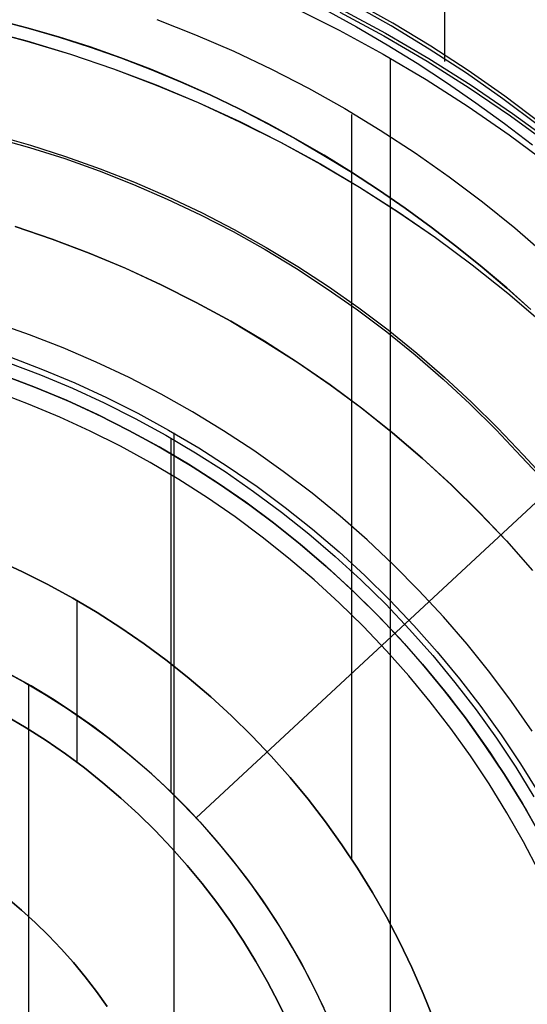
# Model space of a CAD drawing. Header units: millimetres. Extents: x 8926 to 10090, y -5004 to -3986.
# Tile 126 of 256: x 9512 to 9519, y -4349 to -4336. Entities that reach past the tile are written whole.
import ezdxf

# ---------------------------------------------------------------- set-up
doc = ezdxf.new("R2010")
doc.units = ezdxf.units.MM
doc.layers.add('1', color=7, linetype='Continuous')
doc.layers.add('PLASTICO NEGRO', color=7, linetype='Continuous')
doc.layers.add('BLANCO METALICO', color=7, linetype='Continuous', true_color=0xededed)

msp = doc.modelspace()

# ---------------------------------------------------------------- linework, layer by layer
at = {"layer": '1', "color": 250, "true_color": 0x111111}
for p, q in [((9517.555, -4334.886, 48.331), (9517.555, -4336.173, 48.331)), ((9517.555, -4334.886, 96.131), (9517.555, -4336.225, 96.131)), ((9515.484, -4335.484, 107.478), (9516.101, -4335.794, 107.478)), ((9515.484, -4335.484, 125.94), (9516.101, -4335.794, 125.94)), ((9516.821, -4335.735, 96.131), (9516.284, -4335.434, 96.131)), ((9516.842, -4335.697, 48.331), (9516.305, -4335.396, 48.331)), ((9515.911, -4335.514, 144.403), (9516.34, -4335.749, 144.403)), ((9516.112, -4335.545, 96.131), (9516.719, -4335.873, 96.131)), ((9516.132, -4335.507, 48.331), (9516.741, -4335.835, 48.331)), ((9511.367, -4335.654, 41.909), (9511.802, -4335.766, 41.909)), ((9511.367, -4335.654, 46.313), (9511.802, -4335.766, 46.313)), ((9511.803, -4335.764, 98.104), (9511.368, -4335.652, 98.104)), ((9511.368, -4335.652, 102.537), (9511.803, -4335.764, 102.537)), ((9511.802, -4335.766, 41.909), (9512.233, -4335.891, 41.909)), ((9511.802, -4335.766, 46.313), (9512.233, -4335.891, 46.313)), ((9512.234, -4335.889, 98.104), (9511.803, -4335.764, 98.104)), ((9511.803, -4335.764, 102.537), (9512.234, -4335.889, 102.537)), ((9513.581, -4335.645, 145.478), (9514.116, -4335.856, 145.478)), ((9516.34, -4335.749, 144.403), (9516.762, -4335.995, 144.403)), ((9517.347, -4336.054, 96.131), (9516.821, -4335.735, 96.131)), ((9517.369, -4336.016, 48.331), (9516.842, -4335.697, 48.331)), ((9511.174, -4335.781, 100.32), (9511.783, -4335.942, 100.32)), ((9511.174, -4335.782, 44.111), (9511.783, -4335.944, 44.111)), ((9512.233, -4335.891, 41.909), (9512.66, -4336.028, 41.909)), ((9512.233, -4335.891, 46.313), (9512.66, -4336.028, 46.313)), ((9512.66, -4336.026, 98.104), (9512.234, -4335.889, 98.104)), ((9512.234, -4335.889, 102.537), (9512.66, -4336.026, 102.537)), ((9514.116, -4335.856, 145.478), (9514.644, -4336.085, 145.478)), ((9516.101, -4335.794, 107.478), (9516.707, -4336.126, 107.478)), ((9516.101, -4335.794, 125.94), (9516.707, -4336.126, 125.94)), ((9516.719, -4335.873, 96.131), (9517.316, -4336.222, 96.131)), ((9516.741, -4335.835, 48.331), (9517.338, -4336.185, 48.331)), ((9511.783, -4335.942, 100.32), (9512.386, -4336.124, 100.32)), ((9511.783, -4335.944, 44.111), (9512.386, -4336.126, 44.111)), ((9513.082, -4336.174, 98.104), (9512.66, -4336.026, 98.104)), ((9512.66, -4336.026, 102.537), (9513.082, -4336.174, 102.537)), ((9512.66, -4336.028, 41.909), (9513.081, -4336.176, 41.909)), ((9512.66, -4336.028, 46.313), (9513.081, -4336.176, 46.313)), ((9516.762, -4335.995, 144.403), (9517.177, -4336.251, 144.403)), ((9517.885, -4336.353, 48.331), (9517.369, -4336.016, 48.331)), ((9512.386, -4336.124, 100.32), (9512.983, -4336.327, 100.32)), ((9512.386, -4336.126, 44.111), (9512.982, -4336.329, 44.111)), ((9513.081, -4336.176, 41.909), (9513.498, -4336.336, 41.909)), ((9513.081, -4336.176, 46.313), (9513.498, -4336.336, 46.313)), ((9513.499, -4336.334, 98.104), (9513.082, -4336.174, 98.104)), ((9513.082, -4336.174, 102.537), (9513.499, -4336.334, 102.537)), ((9514.644, -4336.085, 145.478), (9515.164, -4336.332, 145.478)), ((9516.707, -4336.126, 107.478), (9517.301, -4336.478, 107.478)), ((9516.707, -4336.126, 125.94), (9517.301, -4336.478, 125.94)), ((9516.806, -4336.183, 107.478), (9516.806, -4370.828, 107.478)), ((9517.338, -4336.185, 48.331), (9517.923, -4336.555, 48.331)), ((9517.862, -4336.39, 96.131), (9517.347, -4336.054, 96.131)), ((9517.177, -4336.251, 144.403), (9517.586, -4336.519, 144.403)), ((9517.316, -4336.222, 96.131), (9517.899, -4336.591, 96.131)), ((9512.982, -4336.329, 44.111), (9513.572, -4336.552, 44.111)), ((9512.983, -4336.327, 100.32), (9513.572, -4336.551, 100.32)), ((9513.498, -4336.336, 41.909), (9513.91, -4336.508, 41.909)), ((9513.498, -4336.336, 46.313), (9513.91, -4336.508, 46.313)), ((9513.911, -4336.506, 98.104), (9513.499, -4336.334, 98.104)), ((9513.499, -4336.334, 102.537), (9513.911, -4336.506, 102.537)), ((9515.164, -4336.332, 145.478), (9515.675, -4336.596, 145.478)), ((9518.365, -4336.744, 96.131), (9517.862, -4336.39, 96.131)), ((9518.39, -4336.708, 48.331), (9517.885, -4336.353, 48.331)), ((9513.572, -4336.551, 100.32), (9514.153, -4336.794, 100.32)), ((9513.572, -4336.552, 44.111), (9514.153, -4336.796, 44.111)), ((9513.91, -4336.508, 41.909), (9514.317, -4336.69, 41.909)), ((9513.91, -4336.508, 46.313), (9514.317, -4336.69, 46.313)), ((9514.318, -4336.688, 98.104), (9513.911, -4336.506, 98.104)), ((9513.911, -4336.506, 102.537), (9514.318, -4336.688, 102.537)), ((9517.301, -4336.478, 107.478), (9517.882, -4336.85, 107.478)), ((9517.301, -4336.478, 125.94), (9517.882, -4336.85, 125.94)), ((9517.586, -4336.519, 144.403), (9517.989, -4336.797, 144.403)), ((9517.899, -4336.591, 96.131), (9518.471, -4336.979, 96.131)), ((9517.923, -4336.555, 48.331), (9518.495, -4336.944, 48.331)), ((9514.317, -4336.69, 41.909), (9514.719, -4336.883, 41.909)), ((9514.317, -4336.69, 46.313), (9514.719, -4336.883, 46.313)), ((9514.72, -4336.882, 98.104), (9514.318, -4336.688, 98.104)), ((9514.318, -4336.688, 102.537), (9514.72, -4336.882, 102.537)), ((9515.675, -4336.596, 145.478), (9516.177, -4336.878, 145.478)), ((9518.882, -4337.079, 48.331), (9518.39, -4336.708, 48.331)), ((9514.153, -4336.794, 100.32), (9514.726, -4337.058, 100.32)), ((9514.153, -4336.796, 44.111), (9514.725, -4337.06, 44.111)), ((9517.882, -4336.85, 107.478), (9518.45, -4337.242, 107.478)), ((9517.882, -4336.85, 125.94), (9518.45, -4337.242, 125.94)), ((9517.989, -4336.797, 144.403), (9518.384, -4337.085, 144.403)), ((9518.856, -4337.114, 96.131), (9518.365, -4336.744, 96.131)), ((9514.719, -4336.883, 41.909), (9515.115, -4337.087, 41.909)), ((9514.719, -4336.883, 46.313), (9515.115, -4337.087, 46.313)), ((9515.116, -4337.085, 98.104), (9514.72, -4336.882, 98.104)), ((9514.72, -4336.882, 102.537), (9515.116, -4337.085, 102.537)), ((9516.177, -4336.878, 145.478), (9516.669, -4337.176, 145.478)), ((9516.269, -4336.961, 145.478), (9516.269, -4347.258, 145.478)), ((9518.471, -4336.979, 96.131), (9519.028, -4337.387, 96.131)), ((9518.495, -4336.944, 48.331), (9519.054, -4337.353, 48.331)), ((9514.725, -4337.06, 44.111), (9515.288, -4337.343, 44.111)), ((9514.726, -4337.058, 100.32), (9515.289, -4337.341, 100.32)), ((9515.115, -4337.087, 41.909), (9515.506, -4337.301, 41.909)), ((9515.115, -4337.087, 46.313), (9515.506, -4337.301, 46.313)), ((9515.507, -4337.3, 98.104), (9515.116, -4337.085, 98.104)), ((9515.116, -4337.085, 102.537), (9515.507, -4337.3, 102.537)), ((9518.384, -4337.085, 144.403), (9518.773, -4337.382, 144.403)), ((9511.343, -4337.247, 39.985), (9511.833, -4337.385, 39.985)), ((9516.669, -4337.176, 145.478), (9517.151, -4337.491, 145.478)), ((9518.45, -4337.242, 107.478), (9519.005, -4337.654, 107.478)), ((9518.45, -4337.242, 125.94), (9519.005, -4337.654, 125.94)), ((9511.334, -4337.279, 104.495), (9511.823, -4337.417, 104.495)), ((9511.833, -4337.385, 39.985), (9512.318, -4337.539, 39.985)), ((9515.288, -4337.343, 44.111), (9515.841, -4337.645, 44.111)), ((9515.289, -4337.341, 100.32), (9515.842, -4337.644, 100.32)), ((9515.506, -4337.301, 41.909), (9515.891, -4337.526, 41.909)), ((9515.506, -4337.301, 46.313), (9515.891, -4337.526, 46.313)), ((9515.892, -4337.524, 98.104), (9515.507, -4337.3, 98.104)), ((9515.507, -4337.3, 102.537), (9515.892, -4337.524, 102.537)), ((9511.823, -4337.417, 104.495), (9512.307, -4337.571, 104.495)), ((9512.318, -4337.539, 39.985), (9512.797, -4337.71, 39.985)), ((9515.891, -4337.526, 41.909), (9516.27, -4337.76, 41.909)), ((9515.891, -4337.526, 46.313), (9516.27, -4337.76, 46.313)), ((9516.271, -4337.758, 98.104), (9515.892, -4337.524, 98.104)), ((9515.892, -4337.524, 102.537), (9516.271, -4337.758, 102.537)), ((9517.151, -4337.491, 145.478), (9517.622, -4337.821, 145.478)), ((9512.307, -4337.571, 104.495), (9512.785, -4337.741, 104.495)), ((9515.841, -4337.645, 44.111), (9516.383, -4337.967, 44.111)), ((9515.842, -4337.644, 100.32), (9516.384, -4337.965, 100.32)), ((9512.785, -4337.741, 104.495), (9513.258, -4337.928, 104.495)), ((9512.797, -4337.71, 39.985), (9513.271, -4337.897, 39.985)), ((9516.27, -4337.76, 41.909), (9516.644, -4338.004, 41.909)), ((9516.27, -4337.76, 46.313), (9516.644, -4338.004, 46.313)), ((9516.645, -4338.003, 98.104), (9516.271, -4337.758, 98.104)), ((9516.271, -4337.758, 102.537), (9516.645, -4338.003, 102.537)), ((9513.258, -4337.928, 104.495), (9513.724, -4338.13, 104.495)), ((9513.271, -4337.897, 39.985), (9513.737, -4338.099, 39.985)), ((9517.622, -4337.821, 145.478), (9518.081, -4338.168, 145.478)), ((9516.383, -4337.967, 44.111), (9516.913, -4338.306, 44.111)), ((9516.384, -4337.965, 100.32), (9516.915, -4338.305, 100.32)), ((9516.644, -4338.004, 41.909), (9517.011, -4338.258, 41.909)), ((9516.644, -4338.004, 46.313), (9517.011, -4338.258, 46.313)), ((9517.012, -4338.256, 98.104), (9516.645, -4338.003, 98.104)), ((9516.645, -4338.003, 102.537), (9517.012, -4338.256, 102.537)), ((9513.724, -4338.13, 104.495), (9514.183, -4338.348, 104.495)), ((9513.737, -4338.099, 39.985), (9514.197, -4338.318, 39.985)), ((9518.081, -4338.168, 145.478), (9518.529, -4338.53, 145.478)), ((9514.183, -4338.348, 104.495), (9514.634, -4338.581, 104.495)), ((9514.197, -4338.318, 39.985), (9514.649, -4338.551, 39.985)), ((9516.913, -4338.306, 44.111), (9517.432, -4338.664, 44.111)), ((9516.915, -4338.305, 100.32), (9517.433, -4338.663, 100.32)), ((9517.011, -4338.258, 41.909), (9517.372, -4338.52, 41.909)), ((9517.011, -4338.258, 46.313), (9517.372, -4338.52, 46.313)), ((9517.373, -4338.519, 98.104), (9517.012, -4338.256, 98.104)), ((9517.012, -4338.256, 102.537), (9517.373, -4338.519, 102.537)), ((9514.634, -4338.581, 104.495), (9515.077, -4338.829, 104.495)), ((9514.649, -4338.551, 39.985), (9515.093, -4338.8, 39.985)), ((9517.372, -4338.52, 41.909), (9517.727, -4338.792, 41.909)), ((9517.372, -4338.52, 46.313), (9517.727, -4338.792, 46.313)), ((9517.728, -4338.79, 98.104), (9517.373, -4338.519, 98.104)), ((9517.373, -4338.519, 102.537), (9517.728, -4338.79, 102.537)), ((9518.529, -4338.53, 145.478), (9518.964, -4338.906, 145.478)), ((9517.432, -4338.664, 44.111), (9517.938, -4339.04, 44.111)), ((9517.433, -4338.663, 100.32), (9517.939, -4339.039, 100.32)), ((9515.077, -4338.829, 104.495), (9515.511, -4339.093, 104.495)), ((9515.093, -4338.8, 39.985), (9515.528, -4339.064, 39.985)), ((9517.727, -4338.792, 41.909), (9518.075, -4339.072, 41.909)), ((9517.727, -4338.792, 46.313), (9518.075, -4339.072, 46.313)), ((9518.076, -4339.071, 98.104), (9517.728, -4338.79, 98.104)), ((9517.728, -4338.79, 102.537), (9518.076, -4339.071, 102.537)), ((9517.938, -4339.04, 44.111), (9518.431, -4339.433, 44.111)), ((9517.939, -4339.039, 100.32), (9518.432, -4339.431, 100.32)), ((9515.511, -4339.093, 104.495), (9515.936, -4339.37, 104.495)), ((9515.528, -4339.064, 39.985), (9515.955, -4339.342, 39.985)), ((9518.075, -4339.072, 41.909), (9518.416, -4339.361, 41.909)), ((9518.075, -4339.072, 46.313), (9518.416, -4339.361, 46.313)), ((9518.417, -4339.36, 98.104), (9518.076, -4339.071, 98.104)), ((9518.076, -4339.071, 102.537), (9518.417, -4339.36, 102.537)), ((9515.936, -4339.37, 104.495), (9516.352, -4339.662, 104.495)), ((9515.955, -4339.342, 39.985), (9516.371, -4339.635, 39.985)), ((9518.416, -4339.361, 41.909), (9518.751, -4339.659, 41.909)), ((9518.416, -4339.361, 46.313), (9518.751, -4339.659, 46.313)), ((9518.752, -4339.657, 98.104), (9518.417, -4339.36, 98.104)), ((9518.417, -4339.36, 102.537), (9518.752, -4339.657, 102.537)), ((9518.431, -4339.433, 44.111), (9518.909, -4339.843, 44.111)), ((9518.432, -4339.431, 100.32), (9518.911, -4339.841, 100.32)), ((9516.352, -4339.662, 104.495), (9516.758, -4339.968, 104.495)), ((9516.371, -4339.635, 39.985), (9516.777, -4339.941, 39.985)), ((9516.758, -4339.968, 104.495), (9517.153, -4340.287, 104.495)), ((9516.777, -4339.941, 39.985), (9517.173, -4340.261, 39.985)), ((9517.173, -4340.261, 39.985), (9517.558, -4340.594, 39.985)), ((9511.521, -4340.392, 39.307), (9511.971, -4340.562, 39.307)), ((9511.549, -4340.315, 105.128), (9512.001, -4340.487, 105.128)), ((9517.153, -4340.287, 104.495), (9517.537, -4340.62, 104.495)), ((9512.001, -4340.487, 105.128), (9512.448, -4340.674, 105.128)), ((9511.971, -4340.562, 39.307), (9512.415, -4340.748, 39.307)), ((9512.448, -4340.674, 105.128), (9512.887, -4340.876, 105.128)), ((9517.537, -4340.62, 104.495), (9517.909, -4340.965, 104.495)), ((9517.558, -4340.594, 39.985), (9517.931, -4340.94, 39.985)), ((9512.415, -4340.748, 39.307), (9512.852, -4340.95, 39.307)), ((9512.852, -4340.95, 39.307), (9513.282, -4341.166, 39.307)), ((9512.887, -4340.876, 105.128), (9513.319, -4341.094, 105.128)), ((9517.931, -4340.94, 39.985), (9518.293, -4341.299, 39.985)), ((9517.909, -4340.965, 104.495), (9518.27, -4341.323, 104.495)), ((9513.282, -4341.166, 39.307), (9513.704, -4341.397, 39.307)), ((9513.319, -4341.094, 105.128), (9513.744, -4341.326, 105.128)), ((9513.744, -4341.326, 105.128), (9514.16, -4341.573, 105.128)), ((9518.27, -4341.323, 104.495), (9518.618, -4341.692, 104.495)), ((9518.293, -4341.299, 39.985), (9518.642, -4341.669, 39.985)), ((9513.704, -4341.397, 39.307), (9514.117, -4341.642, 39.307)), ((9513.773, -4341.437, 39.307), (9513.773, -4346.333, 39.307)), ((9513.814, -4341.366, 105.128), (9513.814, -4351.132, 105.128)), ((9514.16, -4341.573, 105.128), (9514.568, -4341.834, 105.128)), ((9514.117, -4341.642, 39.307), (9514.523, -4341.901, 39.307)), ((9518.618, -4341.692, 104.495), (9519.024, -4342.128, 104.495)), ((9518.642, -4341.669, 39.985), (9519.048, -4342.105, 39.985)), ((9514.523, -4341.901, 39.307), (9514.918, -4342.175, 39.307)), ((9514.568, -4341.834, 105.128), (9514.966, -4342.108, 105.128)), ((9514.918, -4342.175, 39.307), (9515.305, -4342.462, 39.307)), ((9514.966, -4342.108, 105.128), (9515.354, -4342.397, 105.128)), ((9515.354, -4342.397, 105.128), (9515.733, -4342.699, 105.128)), ((9515.305, -4342.462, 39.307), (9515.681, -4342.762, 39.307)), ((9515.733, -4342.699, 105.128), (9516.1, -4343.013, 105.128)), ((9515.681, -4342.762, 39.307), (9516.046, -4343.074, 39.307)), ((9511.726, -4343.288, 145.478), (9511.37, -4343.125, 145.478)), ((9511.37, -4343.125, 251.51), (9511.726, -4343.288, 251.51)), ((9511.37, -4343.125, 198.494), (9511.726, -4343.288, 198.494)), ((9516.046, -4343.074, 39.307), (9516.401, -4343.399, 39.307)), ((9516.1, -4343.013, 105.128), (9516.457, -4343.34, 105.128)), ((9512.075, -4343.464, 145.478), (9511.726, -4343.288, 145.478)), ((9511.726, -4343.288, 251.51), (9512.075, -4343.464, 251.51)), ((9511.726, -4343.288, 198.494), (9512.075, -4343.464, 198.494)), ((9516.401, -4343.399, 39.307), (9516.744, -4343.737, 39.307)), ((9516.457, -4343.34, 105.128), (9516.802, -4343.679, 105.128)), ((9512.419, -4343.652, 145.478), (9512.075, -4343.464, 145.478)), ((9512.075, -4343.464, 251.51), (9512.419, -4343.652, 251.51)), ((9512.075, -4343.464, 198.494), (9512.419, -4343.652, 198.494)), ((9512.755, -4343.852, 145.478), (9512.419, -4343.652, 145.478)), ((9512.419, -4343.652, 251.51), (9512.755, -4343.852, 251.51)), ((9512.419, -4343.652, 198.494), (9512.755, -4343.852, 198.494)), ((9512.475, -4343.685, 251.51), (9512.475, -4345.922, 251.51)), ((9516.744, -4343.737, 39.307), (9517.075, -4344.086, 39.307)), ((9516.802, -4343.679, 105.128), (9517.135, -4344.03, 105.128)), ((9513.085, -4344.063, 145.478), (9512.755, -4343.852, 145.478)), ((9512.755, -4343.852, 251.51), (9513.085, -4344.063, 251.51)), ((9512.755, -4343.852, 198.494), (9513.085, -4344.063, 198.494)), ((9513.407, -4344.285, 145.478), (9513.085, -4344.063, 145.478)), ((9513.085, -4344.063, 251.51), (9513.407, -4344.285, 251.51)), ((9513.085, -4344.063, 198.494), (9513.407, -4344.285, 198.494)), ((9517.075, -4344.086, 39.307), (9517.394, -4344.446, 39.307)), ((9517.135, -4344.03, 105.128), (9517.456, -4344.393, 105.128)), ((9513.722, -4344.519, 145.478), (9513.407, -4344.285, 145.478)), ((9513.407, -4344.285, 251.51), (9513.722, -4344.519, 251.51)), ((9513.407, -4344.285, 198.494), (9513.722, -4344.519, 198.494)), ((9517.394, -4344.446, 39.307), (9517.701, -4344.817, 39.307)), ((9517.456, -4344.393, 105.128), (9517.764, -4344.766, 105.128)), ((9514.028, -4344.763, 145.478), (9513.722, -4344.519, 145.478)), ((9513.722, -4344.519, 251.51), (9514.028, -4344.763, 251.51)), ((9513.722, -4344.519, 198.494), (9514.028, -4344.763, 198.494)), ((9511.452, -4344.651, 29.079), (9511.755, -4344.817, 29.079)), ((9511.452, -4344.651, 39.307), (9511.755, -4344.817, 39.307)), ((9511.452, -4344.651, 34.193), (9511.755, -4344.817, 34.193)), ((9514.325, -4345.017, 145.478), (9514.028, -4344.763, 145.478)), ((9514.028, -4344.763, 251.51), (9514.325, -4345.017, 251.51)), ((9514.028, -4344.763, 198.494), (9514.325, -4345.017, 198.494)), ((9517.764, -4344.766, 105.128), (9518.06, -4345.149, 105.128)), ((9511.755, -4344.817, 29.079), (9512.052, -4344.993, 29.079)), ((9511.755, -4344.817, 39.307), (9512.052, -4344.993, 39.307)), ((9511.755, -4344.817, 34.193), (9512.052, -4344.993, 34.193)), ((9511.805, -4344.845, 29.079), (9511.805, -4362.165, 29.079)), ((9517.701, -4344.817, 39.307), (9517.994, -4345.198, 39.307)), ((9512.052, -4344.993, 29.079), (9512.343, -4345.179, 29.079)), ((9512.052, -4344.993, 39.307), (9512.343, -4345.179, 39.307)), ((9512.052, -4344.993, 34.193), (9512.343, -4345.179, 34.193)), ((9514.614, -4345.282, 145.478), (9514.325, -4345.017, 145.478)), ((9514.325, -4345.017, 251.51), (9514.614, -4345.282, 251.51)), ((9514.325, -4345.017, 198.494), (9514.614, -4345.282, 198.494)), ((9518.06, -4345.149, 105.128), (9518.341, -4345.543, 105.128)), ((9511.492, -4345.278, 251.51), (9511.774, -4345.445, 251.51)), ((9511.774, -4345.445, 226.51), (9511.492, -4345.278, 226.51)), ((9511.492, -4345.278, 239.01), (9511.774, -4345.445, 239.01)), ((9512.343, -4345.179, 29.079), (9512.627, -4345.375, 29.079)), ((9512.343, -4345.179, 39.307), (9512.627, -4345.375, 39.307)), ((9512.343, -4345.179, 34.193), (9512.627, -4345.375, 34.193)), ((9514.893, -4345.556, 145.478), (9514.614, -4345.282, 145.478)), ((9514.614, -4345.282, 251.51), (9514.893, -4345.556, 251.51)), ((9514.614, -4345.282, 198.494), (9514.893, -4345.556, 198.494)), ((9517.994, -4345.198, 39.307), (9518.274, -4345.589, 39.307)), ((9511.774, -4345.445, 251.51), (9512.049, -4345.621, 251.51)), ((9512.049, -4345.621, 226.51), (9511.774, -4345.445, 226.51)), ((9511.774, -4345.445, 239.01), (9512.049, -4345.621, 239.01)), ((9512.627, -4345.375, 29.079), (9512.904, -4345.581, 29.079)), ((9512.627, -4345.375, 39.307), (9512.904, -4345.581, 39.307)), ((9512.627, -4345.375, 34.193), (9512.904, -4345.581, 34.193)), ((9512.904, -4345.581, 29.079), (9513.174, -4345.796, 29.079)), ((9512.904, -4345.581, 39.307), (9513.174, -4345.796, 39.307)), ((9512.904, -4345.581, 34.193), (9513.174, -4345.796, 34.193)), ((9515.162, -4345.84, 145.478), (9514.893, -4345.556, 145.478)), ((9514.893, -4345.556, 251.51), (9515.162, -4345.84, 251.51)), ((9514.893, -4345.556, 198.494), (9515.162, -4345.84, 198.494)), ((9518.341, -4345.543, 105.128), (9518.609, -4345.945, 105.128)), ((9512.049, -4345.621, 251.51), (9512.318, -4345.807, 251.51)), ((9512.318, -4345.807, 226.51), (9512.049, -4345.621, 226.51)), ((9512.049, -4345.621, 239.01), (9512.318, -4345.807, 239.01)), ((9518.274, -4345.589, 39.307), (9518.541, -4345.989, 39.307)), ((9512.318, -4345.807, 251.51), (9512.58, -4346.001, 251.51)), ((9512.58, -4346.001, 226.51), (9512.318, -4345.807, 226.51)), ((9512.318, -4345.807, 239.01), (9512.58, -4346.001, 239.01)), ((9513.174, -4345.796, 29.079), (9513.436, -4346.02, 29.079)), ((9513.174, -4345.796, 39.307), (9513.436, -4346.02, 39.307)), ((9513.174, -4345.796, 34.193), (9513.436, -4346.02, 34.193)), ((9515.422, -4346.133, 145.478), (9515.162, -4345.84, 145.478)), ((9515.162, -4345.84, 251.51), (9515.422, -4346.133, 251.51)), ((9515.162, -4345.84, 198.494), (9515.422, -4346.133, 198.494)), ((9518.541, -4345.989, 39.307), (9518.793, -4346.399, 39.307)), ((9518.609, -4345.945, 105.128), (9518.863, -4346.357, 105.128)), ((9512.58, -4346.001, 251.51), (9512.836, -4346.205, 251.51)), ((9512.836, -4346.205, 226.51), (9512.58, -4346.001, 226.51)), ((9512.58, -4346.001, 239.01), (9512.836, -4346.205, 239.01)), ((9513.436, -4346.02, 29.079), (9513.691, -4346.254, 29.079)), ((9513.436, -4346.02, 39.307), (9513.691, -4346.254, 39.307)), ((9513.436, -4346.02, 34.193), (9513.691, -4346.254, 34.193)), ((9512.836, -4346.205, 251.51), (9513.084, -4346.418, 251.51)), ((9513.084, -4346.418, 226.51), (9512.836, -4346.205, 226.51)), ((9512.836, -4346.205, 239.01), (9513.084, -4346.418, 239.01)), ((9513.691, -4346.254, 29.079), (9513.937, -4346.496, 29.079)), ((9513.691, -4346.254, 39.307), (9513.937, -4346.496, 39.307)), ((9513.691, -4346.254, 34.193), (9513.937, -4346.496, 34.193)), ((9515.671, -4346.435, 145.478), (9515.422, -4346.133, 145.478)), ((9515.422, -4346.133, 251.51), (9515.671, -4346.435, 251.51)), ((9515.422, -4346.133, 198.494), (9515.671, -4346.435, 198.494)), ((9513.084, -4346.418, 251.51), (9513.325, -4346.639, 251.51)), ((9513.325, -4346.639, 226.51), (9513.084, -4346.418, 226.51)), ((9513.084, -4346.418, 239.01), (9513.325, -4346.639, 239.01)), ((9513.937, -4346.496, 29.079), (9514.175, -4346.746, 29.079)), ((9513.937, -4346.496, 39.307), (9514.175, -4346.746, 39.307)), ((9513.937, -4346.496, 34.193), (9514.175, -4346.746, 34.193)), ((9515.91, -4346.745, 145.478), (9515.671, -4346.435, 145.478)), ((9515.671, -4346.435, 251.51), (9515.91, -4346.745, 251.51)), ((9515.671, -4346.435, 198.494), (9515.91, -4346.745, 198.494)), ((9513.325, -4346.639, 251.51), (9513.558, -4346.868, 251.51)), ((9513.558, -4346.868, 226.51), (9513.325, -4346.639, 226.51)), ((9513.325, -4346.639, 239.01), (9513.558, -4346.868, 239.01)), ((9514.175, -4346.746, 29.079), (9514.403, -4347.004, 29.079)), ((9514.175, -4346.746, 39.307), (9514.403, -4347.004, 39.307)), ((9514.175, -4346.746, 34.193), (9514.403, -4347.004, 34.193)), ((9516.138, -4347.063, 145.478), (9515.91, -4346.745, 145.478)), ((9515.91, -4346.745, 251.51), (9516.138, -4347.063, 251.51)), ((9515.91, -4346.745, 198.494), (9516.138, -4347.063, 198.494)), ((9513.558, -4346.868, 251.51), (9513.783, -4347.105, 251.51)), ((9513.783, -4347.105, 226.51), (9513.558, -4346.868, 226.51)), ((9513.558, -4346.868, 239.01), (9513.783, -4347.105, 239.01)), ((9514.403, -4347.004, 29.079), (9514.623, -4347.271, 29.079)), ((9514.403, -4347.004, 39.307), (9514.623, -4347.271, 39.307)), ((9514.403, -4347.004, 34.193), (9514.623, -4347.271, 34.193)), ((9516.355, -4347.389, 145.478), (9516.138, -4347.063, 145.478)), ((9516.138, -4347.063, 251.51), (9516.355, -4347.389, 251.51)), ((9516.138, -4347.063, 198.494), (9516.355, -4347.389, 198.494)), ((9513.783, -4347.105, 251.51), (9514, -4347.35, 251.51)), ((9514, -4347.35, 226.51), (9513.783, -4347.105, 226.51)), ((9513.783, -4347.105, 239.01), (9514, -4347.35, 239.01)), ((9514, -4347.35, 251.51), (9514.208, -4347.602, 251.51)), ((9514.208, -4347.602, 226.51), (9514, -4347.35, 226.51)), ((9514, -4347.35, 239.01), (9514.208, -4347.602, 239.01)), ((9514.623, -4347.271, 29.079), (9514.834, -4347.544, 29.079)), ((9514.623, -4347.271, 39.307), (9514.834, -4347.544, 39.307)), ((9514.623, -4347.271, 34.193), (9514.834, -4347.544, 34.193)), ((9516.56, -4347.723, 145.478), (9516.355, -4347.389, 145.478)), ((9516.355, -4347.389, 251.51), (9516.56, -4347.723, 251.51)), ((9516.355, -4347.389, 198.494), (9516.56, -4347.723, 198.494)), ((9514.208, -4347.602, 251.51), (9514.408, -4347.861, 251.51)), ((9514.408, -4347.861, 226.51), (9514.208, -4347.602, 226.51)), ((9514.208, -4347.602, 239.01), (9514.408, -4347.861, 239.01)), ((9514.834, -4347.544, 29.079), (9515.035, -4347.825, 29.079)), ((9514.834, -4347.544, 39.307), (9515.035, -4347.825, 39.307)), ((9514.834, -4347.544, 34.193), (9515.035, -4347.825, 34.193)), ((9516.754, -4348.063, 145.478), (9516.56, -4347.723, 145.478)), ((9516.56, -4347.723, 251.51), (9516.754, -4348.063, 251.51)), ((9516.56, -4347.723, 198.494), (9516.754, -4348.063, 198.494)), ((9511.712, -4347.967, 105.128), (9511.518, -4347.801, 105.128)), ((9511.518, -4347.801, 107.478), (9511.712, -4347.967, 107.478)), ((9511.518, -4347.801, 106.303), (9511.712, -4347.967, 106.303)), ((9514.408, -4347.861, 251.51), (9514.598, -4348.126, 251.51)), ((9514.598, -4348.126, 226.51), (9514.408, -4347.861, 226.51)), ((9514.408, -4347.861, 239.01), (9514.598, -4348.126, 239.01)), ((9515.035, -4347.825, 29.079), (9515.226, -4348.112, 29.079)), ((9515.035, -4347.825, 39.307), (9515.226, -4348.112, 39.307)), ((9515.035, -4347.825, 34.193), (9515.226, -4348.112, 34.193)), ((9511.9, -4348.139, 105.128), (9511.712, -4347.967, 105.128)), ((9511.712, -4347.967, 107.478), (9511.9, -4348.139, 107.478)), ((9511.712, -4347.967, 106.303), (9511.9, -4348.139, 106.303)), ((9512.083, -4348.318, 105.128), (9511.9, -4348.139, 105.128)), ((9511.9, -4348.139, 107.478), (9512.083, -4348.318, 107.478)), ((9511.9, -4348.139, 106.303), (9512.083, -4348.318, 106.303)), ((9514.598, -4348.126, 251.51), (9514.779, -4348.399, 251.51)), ((9514.779, -4348.399, 226.51), (9514.598, -4348.126, 226.51)), ((9514.598, -4348.126, 239.01), (9514.779, -4348.399, 239.01)), ((9515.226, -4348.112, 29.079), (9515.407, -4348.406, 29.079)), ((9515.226, -4348.112, 39.307), (9515.407, -4348.406, 39.307)), ((9515.226, -4348.112, 34.193), (9515.407, -4348.406, 34.193)), ((9516.936, -4348.409, 145.478), (9516.754, -4348.063, 145.478)), ((9516.754, -4348.063, 251.51), (9516.936, -4348.409, 251.51)), ((9516.754, -4348.063, 198.494), (9516.936, -4348.409, 198.494)), ((9512.259, -4348.504, 105.128), (9512.083, -4348.318, 105.128)), ((9512.083, -4348.318, 107.478), (9512.259, -4348.504, 107.478)), ((9512.083, -4348.318, 106.303), (9512.259, -4348.504, 106.303)), ((9514.779, -4348.399, 251.51), (9514.951, -4348.677, 251.51)), ((9514.951, -4348.677, 226.51), (9514.779, -4348.399, 226.51)), ((9514.779, -4348.399, 239.01), (9514.951, -4348.677, 239.01)), ((9515.407, -4348.406, 29.079), (9515.578, -4348.706, 29.079)), ((9515.407, -4348.406, 39.307), (9515.578, -4348.706, 39.307)), ((9515.407, -4348.406, 34.193), (9515.578, -4348.706, 34.193)), ((9517.106, -4348.762, 145.478), (9516.936, -4348.409, 145.478)), ((9516.936, -4348.409, 251.51), (9517.106, -4348.762, 251.51)), ((9516.936, -4348.409, 198.494), (9517.106, -4348.762, 198.494)), ((9512.428, -4348.695, 105.128), (9512.259, -4348.504, 105.128)), ((9512.259, -4348.504, 107.478), (9512.428, -4348.695, 107.478)), ((9512.259, -4348.504, 106.303), (9512.428, -4348.695, 106.303)), ((9512.591, -4348.892, 105.128), (9512.428, -4348.695, 105.128)), ((9512.428, -4348.695, 107.478), (9512.591, -4348.892, 107.478)), ((9512.428, -4348.695, 106.303), (9512.591, -4348.892, 106.303)), ((9514.951, -4348.677, 251.51), (9515.112, -4348.961, 251.51)), ((9515.112, -4348.961, 226.51), (9514.951, -4348.677, 226.51)), ((9514.951, -4348.677, 239.01), (9515.112, -4348.961, 239.01)), ((9515.578, -4348.706, 29.079), (9515.738, -4349.012, 29.079)), ((9515.578, -4348.706, 39.307), (9515.738, -4349.012, 39.307)), ((9515.578, -4348.706, 34.193), (9515.738, -4349.012, 34.193)), ((9517.263, -4349.121, 145.478), (9517.106, -4348.762, 145.478)), ((9517.106, -4348.762, 251.51), (9517.263, -4349.121, 251.51)), ((9517.106, -4348.762, 198.494), (9517.263, -4349.121, 198.494)), ((9512.746, -4349.094, 105.128), (9512.591, -4348.892, 105.128)), ((9512.591, -4348.892, 107.478), (9512.746, -4349.094, 107.478)), ((9512.591, -4348.892, 106.303), (9512.746, -4349.094, 106.303)), ((9515.112, -4348.961, 251.51), (9515.264, -4349.25, 251.51)), ((9515.264, -4349.25, 226.51), (9515.112, -4348.961, 226.51)), ((9515.112, -4348.961, 239.01), (9515.264, -4349.25, 239.01)), ((9512.895, -4349.302, 105.128), (9512.746, -4349.094, 105.128)), ((9512.746, -4349.094, 107.478), (9512.895, -4349.302, 107.478)), ((9512.746, -4349.094, 106.303), (9512.895, -4349.302, 106.303)), ((9515.738, -4349.012, 29.079), (9515.888, -4349.323, 29.079)), ((9515.738, -4349.012, 39.307), (9515.888, -4349.323, 39.307)), ((9515.738, -4349.012, 34.193), (9515.888, -4349.323, 34.193)), ((9517.408, -4349.484, 145.478), (9517.263, -4349.121, 145.478)), ((9517.263, -4349.121, 251.51), (9517.408, -4349.484, 251.51)), ((9517.263, -4349.121, 198.494), (9517.408, -4349.484, 198.494)), ((9515.264, -4349.25, 251.51), (9515.406, -4349.545, 251.51)), ((9515.406, -4349.545, 226.51), (9515.264, -4349.25, 226.51)), ((9515.264, -4349.25, 239.01), (9515.406, -4349.545, 239.01))]:
    msp.add_line(p, q, dxfattribs=at)
at = {"layer": 'BLANCO METALICO'}
for p, q in [((9512.135, -4338.685, 251.51), (9511.621, -4338.509, 251.51)), ((9512.135, -4338.685, 240.823), (9511.621, -4338.509, 240.823)), ((9511.622, -4338.51, 230.136), (9512.136, -4338.685, 230.136)), ((9512.644, -4338.877, 251.51), (9512.135, -4338.685, 251.51)), ((9512.644, -4338.877, 240.823), (9512.135, -4338.685, 240.823)), ((9512.136, -4338.685, 230.136), (9512.645, -4338.878, 230.136)), ((9513.145, -4339.088, 251.51), (9512.644, -4338.877, 251.51)), ((9513.145, -4339.088, 240.823), (9512.644, -4338.877, 240.823)), ((9512.645, -4338.878, 230.136), (9513.146, -4339.088, 230.136)), ((9513.639, -4339.315, 251.51), (9513.145, -4339.088, 251.51)), ((9513.639, -4339.315, 240.823), (9513.145, -4339.088, 240.823)), ((9513.146, -4339.088, 230.136), (9513.64, -4339.316, 230.136)), ((9514.125, -4339.559, 251.51), (9513.639, -4339.315, 251.51)), ((9514.125, -4339.559, 240.823), (9513.639, -4339.315, 240.823)), ((9513.64, -4339.316, 230.136), (9514.126, -4339.56, 230.136)), ((9514.602, -4339.82, 251.51), (9514.125, -4339.559, 251.51)), ((9514.602, -4339.82, 240.823), (9514.125, -4339.559, 240.823)), ((9514.126, -4339.56, 230.136), (9514.603, -4339.821, 230.136)), ((9511.82, -4340.007, 226.51), (9511.348, -4339.841, 226.51)), ((9515.069, -4340.098, 251.51), (9514.602, -4339.82, 251.51)), ((9515.069, -4340.098, 240.823), (9514.602, -4339.82, 240.823)), ((9514.603, -4339.821, 230.136), (9515.071, -4340.099, 230.136)), ((9512.285, -4340.189, 226.51), (9511.82, -4340.007, 226.51)), ((9515.527, -4340.391, 251.51), (9515.069, -4340.098, 251.51)), ((9515.527, -4340.391, 240.823), (9515.069, -4340.098, 240.823)), ((9515.071, -4340.099, 230.136), (9515.529, -4340.392, 230.136)), ((9512.744, -4340.387, 226.51), (9512.285, -4340.189, 226.51)), ((9513.196, -4340.601, 226.51), (9512.744, -4340.387, 226.51)), ((9515.975, -4340.7, 251.51), (9515.527, -4340.391, 251.51)), ((9515.975, -4340.7, 240.823), (9515.527, -4340.391, 240.823)), ((9515.529, -4340.392, 230.136), (9515.977, -4340.701, 230.136)), ((9511.458, -4340.567, 251.51), (9511.902, -4340.735, 251.51)), ((9511.902, -4340.735, 239.01), (9511.458, -4340.567, 239.01)), ((9511.494, -4340.579, 226.51), (9511.941, -4340.75, 226.51)), ((9513.64, -4340.831, 226.51), (9513.196, -4340.601, 226.51)), ((9511.902, -4340.735, 251.51), (9512.34, -4340.918, 251.51)), ((9512.34, -4340.918, 239.01), (9511.902, -4340.735, 239.01)), ((9511.941, -4340.75, 226.51), (9512.381, -4340.937, 226.51)), ((9516.411, -4341.024, 251.51), (9515.975, -4340.7, 251.51)), ((9516.411, -4341.024, 240.823), (9515.975, -4340.7, 240.823)), ((9515.977, -4340.701, 230.136), (9516.413, -4341.025, 230.136)), ((9512.34, -4340.918, 251.51), (9512.771, -4341.117, 251.51)), ((9512.771, -4341.117, 239.01), (9512.34, -4340.918, 239.01)), ((9512.381, -4340.937, 226.51), (9512.815, -4341.138, 226.51)), ((9514.075, -4341.075, 226.51), (9513.64, -4340.831, 226.51)), ((9514.502, -4341.335, 226.51), (9514.075, -4341.075, 226.51)), ((9516.836, -4341.363, 251.51), (9516.411, -4341.024, 251.51)), ((9516.836, -4341.363, 240.823), (9516.411, -4341.024, 240.823)), ((9516.413, -4341.025, 230.136), (9516.838, -4341.364, 230.136)), ((9512.771, -4341.117, 251.51), (9513.195, -4341.33, 251.51)), ((9513.195, -4341.33, 239.01), (9512.771, -4341.117, 239.01)), ((9512.815, -4341.138, 226.51), (9513.242, -4341.355, 226.51)), ((9513.195, -4341.33, 251.51), (9513.612, -4341.558, 251.51)), ((9513.612, -4341.558, 239.01), (9513.195, -4341.33, 239.01)), ((9513.242, -4341.355, 226.51), (9513.661, -4341.586, 226.51)), ((9514.92, -4341.61, 226.51), (9514.502, -4341.335, 226.51)), ((9517.249, -4341.716, 251.51), (9516.836, -4341.363, 251.51)), ((9517.249, -4341.716, 240.823), (9516.836, -4341.363, 240.823)), ((9516.838, -4341.364, 230.136), (9517.251, -4341.718, 230.136)), ((9513.612, -4341.558, 251.51), (9514.02, -4341.8, 251.51)), ((9514.02, -4341.8, 239.01), (9513.612, -4341.558, 239.01)), ((9513.661, -4341.586, 226.51), (9514.071, -4341.832, 226.51)), ((9515.328, -4341.898, 226.51), (9514.92, -4341.61, 226.51)), ((9517.65, -4342.084, 251.51), (9517.249, -4341.716, 251.51)), ((9517.65, -4342.084, 240.823), (9517.249, -4341.716, 240.823)), ((9517.251, -4341.718, 230.136), (9517.652, -4342.086, 230.136)), ((9514.02, -4341.8, 251.51), (9514.42, -4342.056, 251.51)), ((9514.42, -4342.056, 239.01), (9514.02, -4341.8, 239.01)), ((9514.071, -4341.832, 226.51), (9514.473, -4342.092, 226.51)), ((9515.726, -4342.201, 226.51), (9515.328, -4341.898, 226.51)), ((9514.42, -4342.056, 251.51), (9514.81, -4342.326, 251.51)), ((9514.81, -4342.326, 239.01), (9514.42, -4342.056, 239.01)), ((9514.473, -4342.092, 226.51), (9514.865, -4342.365, 226.51)), ((9518.038, -4342.465, 251.51), (9517.65, -4342.084, 251.51)), ((9518.038, -4342.465, 240.823), (9517.65, -4342.084, 240.823)), ((9517.652, -4342.086, 230.136), (9518.04, -4342.467, 230.136)), ((9516.113, -4342.518, 226.51), (9515.726, -4342.201, 226.51)), ((9514.81, -4342.326, 251.51), (9515.191, -4342.609, 251.51)), ((9515.191, -4342.609, 239.01), (9514.81, -4342.326, 239.01)), ((9514.865, -4342.365, 226.51), (9515.248, -4342.653, 226.51)), ((9516.488, -4342.847, 226.51), (9516.113, -4342.518, 226.51)), ((9518.412, -4342.859, 251.51), (9518.038, -4342.465, 251.51)), ((9518.412, -4342.859, 240.823), (9518.038, -4342.465, 240.823)), ((9518.04, -4342.467, 230.136), (9518.414, -4342.861, 230.136)), ((9515.191, -4342.609, 251.51), (9515.563, -4342.905, 251.51)), ((9515.563, -4342.905, 239.01), (9515.191, -4342.609, 239.01)), ((9515.248, -4342.653, 226.51), (9515.621, -4342.953, 226.51)), ((9516.853, -4343.19, 226.51), (9516.488, -4342.847, 226.51)), ((9518.773, -4343.266, 251.51), (9518.412, -4342.859, 251.51)), ((9518.773, -4343.266, 240.823), (9518.412, -4342.859, 240.823)), ((9515.563, -4342.905, 251.51), (9515.923, -4343.213, 251.51)), ((9515.923, -4343.213, 239.01), (9515.563, -4342.905, 239.01)), ((9515.621, -4342.953, 226.51), (9515.982, -4343.266, 226.51)), ((9518.414, -4342.861, 230.136), (9518.775, -4343.269, 230.136)), ((9515.923, -4343.213, 251.51), (9516.273, -4343.534, 251.51)), ((9516.273, -4343.534, 239.01), (9515.923, -4343.213, 239.01)), ((9515.982, -4343.266, 226.51), (9516.333, -4343.591, 226.51)), ((9517.204, -4343.545, 226.51), (9516.853, -4343.19, 226.51)), ((9516.273, -4343.534, 251.51), (9516.612, -4343.867, 251.51)), ((9516.612, -4343.867, 239.01), (9516.273, -4343.534, 239.01)), ((9516.333, -4343.591, 226.51), (9516.672, -4343.929, 226.51)), ((9517.544, -4343.911, 226.51), (9517.204, -4343.545, 226.51)), ((9516.612, -4343.867, 251.51), (9516.938, -4344.211, 251.51)), ((9516.938, -4344.211, 239.01), (9516.612, -4343.867, 239.01)), ((9516.672, -4343.929, 226.51), (9516.999, -4344.278, 226.51)), ((9517.87, -4344.29, 226.51), (9517.544, -4343.911, 226.51)), ((9516.938, -4344.211, 251.51), (9517.253, -4344.566, 251.51)), ((9517.253, -4344.566, 239.01), (9516.938, -4344.211, 239.01)), ((9516.999, -4344.278, 226.51), (9517.314, -4344.638, 226.51)), ((9518.184, -4344.679, 226.51), (9517.87, -4344.29, 226.51)), ((9517.253, -4344.566, 251.51), (9517.555, -4344.932, 251.51)), ((9517.555, -4344.932, 239.01), (9517.253, -4344.566, 239.01)), ((9517.314, -4344.638, 226.51), (9517.616, -4345.009, 226.51)), ((9518.483, -4345.08, 226.51), (9518.184, -4344.679, 226.51)), ((9517.555, -4344.932, 251.51), (9517.845, -4345.308, 251.51)), ((9517.845, -4345.308, 239.01), (9517.555, -4344.932, 239.01)), ((9517.616, -4345.009, 226.51), (9517.905, -4345.39, 226.51)), ((9518.768, -4345.49, 226.51), (9518.483, -4345.08, 226.51)), ((9517.845, -4345.308, 251.51), (9518.121, -4345.694, 251.51)), ((9518.121, -4345.694, 239.01), (9517.845, -4345.308, 239.01)), ((9517.905, -4345.39, 226.51), (9518.181, -4345.782, 226.51)), ((9518.121, -4345.694, 251.51), (9518.384, -4346.09, 251.51)), ((9518.384, -4346.09, 239.01), (9518.121, -4345.694, 239.01)), ((9518.181, -4345.782, 226.51), (9518.443, -4346.182, 226.51)), ((9518.384, -4346.09, 251.51), (9518.633, -4346.494, 251.51)), ((9518.633, -4346.494, 239.01), (9518.384, -4346.09, 239.01)), ((9518.443, -4346.182, 226.51), (9518.691, -4346.591, 226.51)), ((9518.633, -4346.494, 251.51), (9518.868, -4346.906, 251.51)), ((9518.868, -4346.906, 239.01), (9518.633, -4346.494, 239.01)), ((9518.691, -4346.591, 226.51), (9518.924, -4347.009, 226.51))]:
    msp.add_line(p, q, dxfattribs=at)
at = {"layer": 'BLANCO METALICO', "color": 3, "true_color": 0x00ff00}
for p, q in [((9511.808, -4340.967, 218.114), (9511.372, -4340.801, 218.114)), ((9512.238, -4341.147, 218.114), (9511.808, -4340.967, 218.114)), ((9512.661, -4341.342, 218.114), (9512.238, -4341.147, 218.114)), ((9513.078, -4341.551, 218.114), (9512.661, -4341.342, 218.114)), ((9513.487, -4341.775, 218.114), (9513.078, -4341.551, 218.114)), ((9513.887, -4342.012, 218.114), (9513.487, -4341.775, 218.114)), ((9514.28, -4342.264, 218.114), (9513.887, -4342.012, 218.114)), ((9514.663, -4342.528, 218.114), (9514.28, -4342.264, 218.114)), ((9515.038, -4342.806, 218.114), (9514.663, -4342.528, 218.114)), ((9515.402, -4343.097, 218.114), (9515.038, -4342.806, 218.114)), ((9515.756, -4343.4, 218.114), (9515.402, -4343.097, 218.114)), ((9516.1, -4343.715, 218.114), (9515.756, -4343.4, 218.114)), ((9516.432, -4344.041, 218.114), (9516.1, -4343.715, 218.114)), ((9516.753, -4344.379, 218.114), (9516.432, -4344.041, 218.114)), ((9517.062, -4344.728, 218.114), (9516.753, -4344.379, 218.114)), ((9517.359, -4345.087, 218.114), (9517.062, -4344.728, 218.114)), ((9517.643, -4345.456, 218.114), (9517.359, -4345.087, 218.114)), ((9517.915, -4345.835, 218.114), (9517.643, -4345.456, 218.114)), ((9518.173, -4346.223, 218.114), (9517.915, -4345.835, 218.114)), ((9518.417, -4346.62, 218.114), (9518.173, -4346.223, 218.114)), ((9518.648, -4347.025, 218.114), (9518.417, -4346.62, 218.114)), ((9518.865, -4347.438, 218.114), (9518.648, -4347.025, 218.114))]:
    msp.add_line(p, q, dxfattribs=at)
at = {"layer": 'PLASTICO NEGRO', "color": 254, "true_color": 0xcad1ee}
for p, q in [((9523.077, -4338.362, 29.562), (9514.126, -4346.693, 29.562)), ((9523.077, -4338.362, 31.062), (9514.126, -4346.693, 31.062)), ((9511.842, -4344.866, 29.562), (9511.541, -4344.698, 29.562)), ((9511.842, -4344.866, 31.062), (9511.541, -4344.698, 31.062)), ((9511.842, -4344.866, 30.312), (9511.541, -4344.698, 30.312)), ((9512.137, -4345.045, 29.562), (9511.842, -4344.866, 29.562)), ((9512.137, -4345.045, 31.062), (9511.842, -4344.866, 31.062)), ((9512.137, -4345.045, 30.312), (9511.842, -4344.866, 30.312)), ((9512.426, -4345.234, 29.562), (9512.137, -4345.045, 29.562)), ((9512.426, -4345.234, 31.062), (9512.137, -4345.045, 31.062)), ((9512.426, -4345.234, 30.312), (9512.137, -4345.045, 30.312)), ((9512.708, -4345.433, 29.562), (9512.426, -4345.234, 29.562)), ((9512.708, -4345.433, 31.062), (9512.426, -4345.234, 31.062)), ((9512.708, -4345.433, 30.312), (9512.426, -4345.234, 30.312)), ((9512.983, -4345.642, 29.562), (9512.708, -4345.433, 29.562)), ((9512.983, -4345.642, 31.062), (9512.708, -4345.433, 31.062)), ((9512.983, -4345.642, 30.312), (9512.708, -4345.433, 30.312)), ((9513.251, -4345.86, 29.562), (9512.983, -4345.642, 29.562)), ((9513.251, -4345.86, 31.062), (9512.983, -4345.642, 31.062)), ((9513.251, -4345.86, 30.312), (9512.983, -4345.642, 30.312)), ((9513.511, -4346.087, 29.562), (9513.251, -4345.86, 29.562)), ((9513.511, -4346.087, 31.062), (9513.251, -4345.86, 31.062)), ((9513.511, -4346.087, 30.312), (9513.251, -4345.86, 30.312)), ((9513.763, -4346.323, 29.562), (9513.511, -4346.087, 29.562)), ((9513.763, -4346.323, 31.062), (9513.511, -4346.087, 31.062)), ((9513.763, -4346.323, 30.312), (9513.511, -4346.087, 30.312)), ((9514.007, -4346.567, 29.562), (9513.763, -4346.323, 29.562)), ((9514.007, -4346.567, 31.062), (9513.763, -4346.323, 31.062)), ((9514.007, -4346.567, 30.312), (9513.763, -4346.323, 30.312)), ((9514.242, -4346.82, 29.562), (9514.007, -4346.567, 29.562)), ((9514.242, -4346.82, 31.062), (9514.007, -4346.567, 31.062)), ((9514.242, -4346.82, 30.312), (9514.007, -4346.567, 30.312)), ((9514.126, -4346.693, 29.562), (9514.126, -4346.693, 31.062)), ((9514.468, -4347.081, 29.562), (9514.242, -4346.82, 29.562)), ((9514.468, -4347.081, 31.062), (9514.242, -4346.82, 31.062)), ((9514.468, -4347.081, 30.312), (9514.242, -4346.82, 30.312)), ((9514.686, -4347.349, 29.562), (9514.468, -4347.081, 29.562)), ((9514.686, -4347.349, 31.062), (9514.468, -4347.081, 31.062)), ((9514.686, -4347.349, 30.312), (9514.468, -4347.081, 30.312)), ((9514.893, -4347.625, 29.562), (9514.686, -4347.349, 29.562)), ((9514.893, -4347.625, 31.062), (9514.686, -4347.349, 31.062)), ((9514.893, -4347.625, 30.312), (9514.686, -4347.349, 30.312)), ((9515.092, -4347.907, 29.562), (9514.893, -4347.625, 29.562)), ((9515.092, -4347.907, 31.062), (9514.893, -4347.625, 31.062)), ((9515.092, -4347.907, 30.312), (9514.893, -4347.625, 30.312)), ((9515.28, -4348.197, 29.562), (9515.092, -4347.907, 29.562)), ((9515.28, -4348.197, 31.062), (9515.092, -4347.907, 31.062)), ((9515.28, -4348.197, 30.312), (9515.092, -4347.907, 30.312)), ((9515.458, -4348.492, 29.562), (9515.28, -4348.197, 29.562)), ((9515.458, -4348.492, 31.062), (9515.28, -4348.197, 31.062)), ((9515.458, -4348.492, 30.312), (9515.28, -4348.197, 30.312)), ((9515.626, -4348.794, 29.562), (9515.458, -4348.492, 29.562)), ((9515.626, -4348.794, 31.062), (9515.458, -4348.492, 31.062)), ((9515.626, -4348.794, 30.312), (9515.458, -4348.492, 30.312)), ((9515.783, -4349.101, 29.562), (9515.626, -4348.794, 29.562)), ((9515.783, -4349.101, 31.062), (9515.626, -4348.794, 31.062)), ((9515.783, -4349.101, 30.312), (9515.626, -4348.794, 30.312)), ((9515.93, -4349.414, 29.562), (9515.783, -4349.101, 29.562)), ((9515.93, -4349.414, 31.062), (9515.783, -4349.101, 31.062)), ((9515.93, -4349.414, 30.312), (9515.783, -4349.101, 30.312))]:
    msp.add_line(p, q, dxfattribs=at)

doc.saveas('drawing.dxf')
